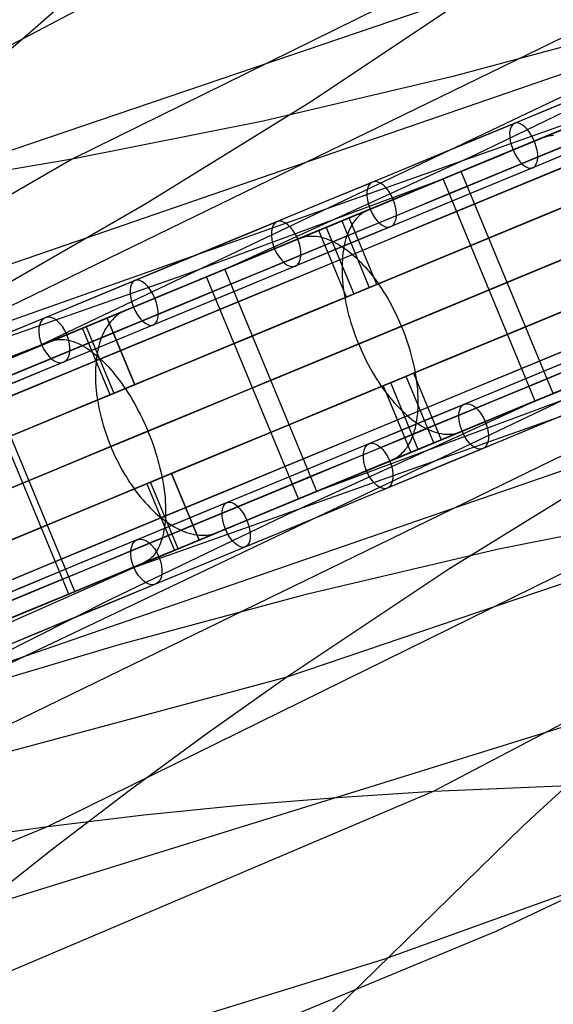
# Model space of a CAD drawing. Extents: x -3378 to 3007, y -425 to 173.
# Tile 209 of 256: x -79 to -12, y -210 to -87. Entities that reach past the tile are written whole.
import ezdxf

# ---------------------------------------------------------------- set-up
doc = ezdxf.new("R2010")
doc.units = 0
doc.layers.add('PREDEFINITO', color=7, linetype='CONTINUOUS')

msp = doc.modelspace()

# ---------------------------------------------------------------- linework, layer by layer
at = {"layer": 'PREDEFINITO'}
for p, q in [((55.11, -56.49, 1919.18), (-103.83, -133.88, 1521.33)), ((7.39, -64.65, 1937.89), (-72.54, -104.02, 1736.28)), ((-40.75, -69.07, 1957.53), (-120.41, -110.9, 1755.61)), ((-78.72, -89, 2459.48), (-69.65, -81.04, 2454.43)), ((21.69, -80.44, 1699.82), (-77.42, -127.7, 1455.36)), ((-146.33, -139.93, 2492.79), (20.78, -82.27, 2890.64)), ((-106.81, -111.96, 2474.07), (-22.46, -83.28, 2675.68)), ((-42.67, -96.77, 2684.82), (-22.46, -83.28, 2675.68)), ((-1.56, -87.39, 1709.03), (-25.03, -93.7, 1718.11)), ((-87.93, -96.82, 2464.42), (-78.72, -89, 2459.48)), ((-22.08, -103.39, 2910.31), (-0.56, -93.04, 2900.45)), ((-25.03, -93.7, 1718.11), (-48.71, -99.27, 1727.15)), ((-105.76, -133.23, 2712.14), (-2.26, -96.57, 2956.61)), ((-63.35, -109.57, 2693.86), (-42.67, -96.77, 2684.82)), ((-48.71, -99.27, 1727.15), (-72.54, -104.02, 1736.28)), ((-22.42, -104.92, 2944.77), (-9.32, -99.49, 2952.57)), ((-6.53, -98.33, 1501.42), (-18.95, -103.48, 1492.42)), ((-15.88, -102.21, 1486.42), (-13.86, -101.37, 1483.07)), ((-13.86, -101.37, 1483.07), (-13.59, -101.27, 1482.64)), ((-13.59, -101.27, 1482.64), (-13.32, -101.19, 1482.2)), ((-13.32, -101.19, 1482.2), (-13.04, -101.12, 1481.77)), ((-13.04, -101.12, 1481.77), (-12.76, -101.07, 1481.34)), ((-12.76, -101.07, 1481.34), (-12.47, -101.04, 1480.91)), ((-72.54, -104.02, 1736.28), (-205.78, -180.87, 1399.88)), ((-72.54, -104.02, 1736.28), (-84.5, -106.07, 1740.94)), ((-53.33, -117.72, 2924.72), (-22.08, -103.39, 2910.31)), ((-18.95, -103.48, 1492.42), (-31.54, -108.7, 1483.71)), ((-23.97, -105.56, 1499.81), (-18.91, -103.47, 1491.44)), ((-35.36, -110.28, 2936.66), (-22.42, -104.92, 2944.77)), ((-12.49, -133.28, 1499.81), (-23.97, -105.56, 1499.81)), ((-26.36, -106.55, 1487.25), (-58.58, -118.51, 1501.65)), ((-26.24, -106.5, 2929.93), (-30.9, -108.43, 2938.56)), ((-14.76, -134.22, 2929.93), (-26.24, -106.5, 2929.93)), ((-31.54, -108.7, 1483.71), (-44.32, -113.99, 1475.3)), ((-84.41, -121.71, 2702.93), (-63.35, -109.57, 2693.86)), ((-48.14, -115.57, 2928.25), (-35.36, -110.28, 2936.66)), ((-36.02, -110.59, 2948.1), (-36.24, -110.73, 2948.54)), ((-35.79, -110.46, 2947.65), (-36.02, -110.59, 2948.1)), ((-35.55, -110.36, 2947.2), (-35.79, -110.46, 2947.65)), ((-33.69, -109.59, 2943.75), (-35.55, -110.36, 2947.2)), ((-38.89, -111.74, 2933.44), (-35.45, -120.06, 2933.44)), ((-34.52, -119.67, 1471.42), (-37.96, -111.36, 1471.42)), ((-37.24, -111.67, 2950.74), (-37.41, -111.9, 2951.16)), ((-37.05, -111.45, 2950.3), (-37.24, -111.67, 2950.74)), ((-36.86, -111.25, 2949.87), (-37.05, -111.45, 2950.3)), ((-36.66, -111.06, 2949.43), (-36.86, -111.25, 2949.87)), ((-36.46, -110.89, 2948.99), (-36.66, -111.06, 2949.43)), ((-36.24, -110.73, 2948.54), (-36.46, -110.89, 2948.99)), ((78.12, -112.05, 1919.18), (-88.99, -169.72, 1521.33)), ((-38.31, -121.24, 2938.58), (-41.75, -112.93, 2938.58)), ((-40.82, -112.54, 1476.56), (-37.38, -120.85, 1476.56)), ((-38.01, -112.98, 2952.82), (-38.14, -113.29, 2953.22)), ((-37.88, -112.69, 2952.42), (-38.01, -112.98, 2952.82)), ((-37.73, -112.42, 2952.01), (-37.88, -112.69, 2952.42)), ((-37.57, -112.15, 2951.59), (-37.73, -112.42, 2952.01)), ((-37.41, -111.9, 2951.16), (-37.57, -112.15, 2951.59)), ((-44.32, -113.99, 1475.3), (-57.26, -119.35, 1467.2)), ((-46.03, -114.7, 1466.25), (-44.16, -113.92, 1462.8)), ((-44.16, -113.92, 1462.8), (-43.92, -113.83, 1462.35)), ((-43.92, -113.83, 1462.35), (-43.67, -113.76, 1461.9)), ((-43.67, -113.76, 1461.9), (-43.41, -113.7, 1461.46)), ((-43.41, -113.7, 1461.46), (-43.15, -113.66, 1461.01)), ((-43.15, -113.66, 1461.01), (-42.88, -113.63, 1460.57)), ((-42.88, -113.63, 1460.57), (-42.61, -113.63, 1460.13)), ((-42.61, -113.63, 1460.13), (-42.33, -113.64, 1459.7)), ((-42.33, -113.64, 1459.7), (-42.04, -113.66, 1459.26)), ((-42.04, -113.66, 1459.26), (-41.75, -113.7, 1458.84)), ((-41.75, -113.7, 1458.84), (-41.46, -113.76, 1458.41)), ((-41.46, -113.76, 1458.41), (-41.17, -113.84, 1457.99)), ((-41.17, -113.84, 1457.99), (-40.87, -113.93, 1457.58)), ((-40.87, -113.93, 1457.58), (-40.57, -114.04, 1457.18)), ((-40.57, -114.04, 1457.18), (-40.26, -114.17, 1456.78)), ((-40.26, -114.17, 1456.78), (-39.96, -114.31, 1456.38)), ((-38.46, -114.28, 2954.38), (-38.54, -114.63, 2954.75)), ((-38.36, -113.94, 2954), (-38.46, -114.28, 2954.38)), ((-38.25, -113.61, 2953.62), (-38.36, -113.94, 2954)), ((-38.14, -113.29, 2953.22), (-38.25, -113.61, 2953.62)), ((-39.96, -114.31, 1456.38), (-39.65, -114.47, 1456)), ((-39.65, -114.47, 1456), (-39.34, -114.64, 1455.62)), ((-39.34, -114.64, 1455.62), (-39.03, -114.83, 1455.25)), ((-39.03, -114.83, 1455.25), (-38.71, -115.04, 1454.9)), ((-38.68, -115.37, 2955.46), (-38.74, -115.76, 2955.8)), ((-38.71, -115.04, 1454.9), (-38.4, -115.26, 1454.55)), ((-38.62, -115, 2955.11), (-38.68, -115.37, 2955.46)), ((-38.54, -114.63, 2954.75), (-38.62, -115, 2955.11)), ((-38.4, -115.26, 1454.55), (-38.09, -115.49, 1454.21)), ((-38.09, -115.49, 1454.21), (-37.78, -115.74, 1453.88)), ((-60.74, -120.79, 2919.55), (-48.14, -115.57, 2928.25)), ((-53.47, -117.78, 1480.08), (-48.82, -115.85, 1471.44)), ((-38.81, -116.56, 2956.44), (-38.84, -116.98, 2956.75)), ((-38.78, -116.16, 2956.12), (-38.81, -116.56, 2956.44)), ((-38.74, -115.76, 2955.8), (-38.78, -116.16, 2956.12)), ((-37.78, -115.74, 1453.88), (-37.47, -116.01, 1453.56)), ((-37.47, -116.01, 1453.56), (-37.16, -116.28, 1453.25)), ((-37.16, -116.28, 1453.25), (-36.85, -116.58, 1452.95)), ((-36.85, -116.58, 1452.95), (-36.54, -116.88, 1452.67)), ((-41.99, -145.5, 1480.08), (-53.47, -117.78, 1480.08)), ((-38.84, -116.98, 2956.75), (-38.85, -117.4, 2957.05)), ((-38.85, -117.4, 2957.05), (-38.85, -117.84, 2957.33)), ((-38.85, -117.84, 2957.33), (-38.84, -118.28, 2957.61)), ((-36.54, -116.88, 1452.67), (-36.24, -117.2, 1452.39)), ((-36.24, -117.2, 1452.39), (-35.94, -117.53, 1452.13)), ((-35.94, -117.53, 1452.13), (-35.64, -117.87, 1451.89)), ((-35.64, -117.87, 1451.89), (-35.35, -118.23, 1451.65)), ((-123.31, -195.49, 2492.79), (35.63, -118.1, 2890.64)), ((-58.58, -118.51, 1501.65), (-81.12, -126.41, 1511.51)), ((37.56, -118.75, 1699.82), (-65.94, -155.42, 1455.36)), ((-55.75, -118.72, 2910.19), (-60.8, -120.82, 2918.56)), ((-44.27, -146.44, 2910.19), (-55.75, -118.72, 2910.19)), ((-38.84, -118.28, 2957.61), (-38.82, -118.72, 2957.87)), ((-38.82, -118.72, 2957.87), (-38.78, -119.18, 2958.11)), ((-38.78, -119.18, 2958.11), (-38.74, -119.64, 2958.35)), ((-35.35, -118.23, 1451.65), (-35.05, -118.59, 1451.43)), ((-35.05, -118.59, 1451.43), (-34.77, -118.97, 1451.22)), ((-34.77, -118.97, 1451.22), (-34.48, -119.36, 1451.03)), ((-57.26, -119.35, 1467.2), (-70.37, -124.78, 1459.39)), ((-38.74, -119.64, 2958.35), (-38.69, -120.1, 2958.57)), ((-38.69, -120.1, 2958.57), (-38.63, -120.57, 2958.78)), ((-35.45, -120.06, 2933.44), (-38.31, -121.24, 2938.58)), ((-37.38, -120.85, 1476.56), (-34.52, -119.67, 1471.42)), ((-34.48, -119.36, 1451.03), (-34.2, -119.76, 1450.85)), ((-34.2, -119.76, 1450.85), (-33.93, -120.16, 1450.68)), ((-33.93, -120.16, 1450.68), (-33.66, -120.58, 1450.53)), ((-73.16, -125.93, 2910.55), (-60.74, -120.79, 2919.55)), ((-38.63, -120.57, 2958.78), (-38.55, -121.05, 2958.97)), ((-38.55, -121.05, 2958.97), (-38.47, -121.52, 2959.15)), ((-38.47, -121.52, 2959.15), (-38.37, -122, 2959.32)), ((-33.66, -120.58, 1450.53), (-33.4, -121.01, 1450.39)), ((-33.4, -121.01, 1450.39), (-33.14, -121.44, 1450.27)), ((-33.14, -121.44, 1450.27), (-32.89, -121.88, 1450.17)), ((-63.84, -122.07, 2923.58), (-65.86, -122.91, 2926.93)), ((-38.37, -122, 2959.32), (-38.27, -122.49, 2959.47)), ((-38.27, -122.49, 2959.47), (-38.15, -122.97, 2959.61)), ((-32.89, -121.88, 1450.17), (-32.65, -122.33, 1450.07)), ((-32.65, -122.33, 1450.07), (-32.41, -122.78, 1450)), ((-32.41, -122.78, 1450), (-32.19, -123.24, 1449.94)), ((-64.72, -132.18, 1452.86), (-68.16, -123.87, 1452.86)), ((-68.15, -123.86, 2913.29), (-64.71, -132.18, 2913.29)), ((-67.51, -124.07, 2929.94), (-67.71, -124.29, 2930.36)), ((-67.3, -123.85, 2929.51), (-67.51, -124.07, 2929.94)), ((-67.08, -123.66, 2929.09), (-67.3, -123.85, 2929.51)), ((-66.85, -123.48, 2928.66), (-67.08, -123.66, 2929.09)), ((-66.61, -123.31, 2928.23), (-66.85, -123.48, 2928.66)), ((-66.37, -123.16, 2927.8), (-66.61, -123.31, 2928.23)), ((-66.12, -123.03, 2927.36), (-66.37, -123.16, 2927.8)), ((-65.86, -122.91, 2926.93), (-66.12, -123.03, 2927.36)), ((-38.15, -122.97, 2959.61), (-38.03, -123.46, 2959.73)), ((-38.03, -123.46, 2959.73), (-37.89, -123.95, 2959.84)), ((-37.89, -123.95, 2959.84), (-37.75, -124.44, 2959.93)), ((-32.19, -123.24, 1449.94), (-31.96, -123.71, 1449.89)), ((-31.96, -123.71, 1449.89), (-31.75, -124.18, 1449.86)), ((-89.89, -171.54, 2712.14), (9.22, -124.29, 2956.61)), ((-70.37, -124.78, 1459.39), (-83.62, -130.27, 1451.9)), ((-67.8, -133.46, 2918.27), (-71.24, -125.14, 2918.27)), ((-70.78, -124.95, 1458.15), (-67.34, -133.26, 1458.15)), ((-68.43, -125.35, 2931.99), (-68.58, -125.65, 2932.38)), ((-68.26, -125.06, 2931.59), (-68.43, -125.35, 2931.99)), ((-68.09, -124.79, 2931.18), (-68.26, -125.06, 2931.59)), ((-67.9, -124.53, 2930.77), (-68.09, -124.79, 2931.18)), ((-67.71, -124.29, 2930.36), (-67.9, -124.53, 2930.77)), ((-37.75, -124.44, 2959.93), (-37.6, -124.93, 2960)), ((-37.6, -124.93, 2960), (-37.43, -125.42, 2960.07)), ((-31.75, -124.18, 1449.86), (-31.54, -124.65, 1449.84)), ((-31.54, -124.65, 1449.84), (-31.34, -125.13, 1449.84)), ((-31.34, -125.13, 1449.84), (-31.15, -125.61, 1449.86)), ((-230.6, -187.08, 2531.2), (-73.93, -126.26, 2909.97)), ((-85.4, -131, 2901.26), (-73.16, -125.93, 2910.55)), ((-74.73, -126.62, 1443.43), (-74.49, -126.57, 1442.97)), ((-74.49, -126.57, 1442.97), (-74.25, -126.54, 1442.51)), ((-74.25, -126.54, 1442.51), (-74, -126.52, 1442.06)), ((-74, -126.52, 1442.06), (-73.75, -126.53, 1441.61)), ((-73.75, -126.53, 1441.61), (-73.49, -126.54, 1441.16)), ((-73.49, -126.54, 1441.16), (-73.23, -126.58, 1440.71)), ((-73.23, -126.58, 1440.71), (-72.96, -126.63, 1440.27)), ((-68.86, -126.28, 2933.15), (-68.98, -126.62, 2933.52)), ((-68.73, -125.96, 2932.77), (-68.86, -126.28, 2933.15)), ((-68.58, -125.65, 2932.38), (-68.73, -125.96, 2932.77)), ((-37.43, -125.42, 2960.07), (-37.26, -125.9, 2960.11)), ((-37.26, -125.9, 2960.11), (-37.08, -126.39, 2960.14)), ((-37.08, -126.39, 2960.14), (-36.89, -126.87, 2960.16)), ((-31.15, -125.61, 1449.86), (-30.97, -126.1, 1449.89)), ((-30.97, -126.1, 1449.89), (-30.8, -126.58, 1449.94)), ((-30.8, -126.58, 1449.94), (-30.64, -127.07, 1450)), ((-76.88, -127.47, 1447.9), (-75.18, -126.77, 1444.35)), ((-75.18, -126.77, 1444.35), (-74.96, -126.69, 1443.89)), ((-74.96, -126.69, 1443.89), (-74.73, -126.62, 1443.43)), ((-72.96, -126.63, 1440.27), (-72.69, -126.7, 1439.84)), ((-72.69, -126.7, 1439.84), (-72.41, -126.78, 1439.41)), ((-72.41, -126.78, 1439.41), (-72.13, -126.88, 1438.98)), ((-72.13, -126.88, 1438.98), (-71.85, -127, 1438.56)), ((-71.85, -127, 1438.56), (-71.56, -127.13, 1438.15)), ((-71.56, -127.13, 1438.15), (-71.28, -127.28, 1437.75)), ((-71.28, -127.28, 1437.75), (-70.99, -127.45, 1437.35)), ((-70.99, -127.45, 1437.35), (-70.69, -127.63, 1436.97)), ((-70.69, -127.63, 1436.97), (-70.4, -127.83, 1436.59)), ((-69.29, -127.7, 2934.59), (-69.37, -128.09, 2934.93)), ((-69.2, -127.33, 2934.24), (-69.29, -127.7, 2934.59)), ((-69.1, -126.97, 2933.88), (-69.2, -127.33, 2934.24)), ((-68.98, -126.62, 2933.52), (-69.1, -126.97, 2933.88)), ((-36.89, -126.87, 2960.16), (-36.69, -127.35, 2960.16)), ((-36.69, -127.35, 2960.16), (-36.48, -127.82, 2960.14)), ((-36.48, -127.82, 2960.14), (-36.27, -128.29, 2960.11)), ((-30.64, -127.07, 1450), (-30.48, -127.56, 1450.07)), ((-30.48, -127.56, 1450.07), (-30.34, -128.05, 1450.17)), ((-70.4, -127.83, 1436.59), (-70.11, -128.04, 1436.22)), ((-70.11, -128.04, 1436.22), (-69.81, -128.27, 1435.86)), ((-69.81, -128.27, 1435.86), (-69.52, -128.51, 1435.51)), ((-69.5, -128.88, 2935.58), (-69.55, -129.3, 2935.89)), ((-69.52, -128.51, 1435.51), (-69.22, -128.77, 1435.17)), ((-69.44, -128.48, 2935.26), (-69.5, -128.88, 2935.58)), ((-69.37, -128.09, 2934.93), (-69.44, -128.48, 2935.26)), ((-69.22, -128.77, 1435.17), (-68.92, -129.04, 1434.84)), ((-68.92, -129.04, 1434.84), (-68.63, -129.32, 1434.53)), ((-36.27, -128.29, 2960.11), (-36.05, -128.76, 2960.07)), ((-36.05, -128.76, 2960.07), (-35.82, -129.22, 2960)), ((-30.34, -128.05, 1450.17), (-30.21, -128.54, 1450.27)), ((-30.21, -128.54, 1450.27), (-30.08, -129.02, 1450.39)), ((-30.08, -129.02, 1450.39), (-29.97, -129.51, 1450.53)), ((-69.61, -130.15, 2936.47), (-69.63, -130.58, 2936.75)), ((-69.59, -129.72, 2936.18), (-69.61, -130.15, 2936.47)), ((-69.55, -129.3, 2935.89), (-69.59, -129.72, 2936.18)), ((-68.63, -129.32, 1434.53), (-68.34, -129.62, 1434.22)), ((-68.34, -129.62, 1434.22), (-68.04, -129.93, 1433.93)), ((-68.04, -129.93, 1433.93), (-67.75, -130.25, 1433.65)), ((-67.75, -130.25, 1433.65), (-67.46, -130.59, 1433.38)), ((-35.82, -129.22, 2960), (-35.58, -129.67, 2959.93)), ((-35.58, -129.67, 2959.93), (-35.34, -130.12, 2959.84)), ((-35.34, -130.12, 2959.84), (-35.09, -130.56, 2959.73)), ((-29.97, -129.51, 1450.53), (-29.86, -129.99, 1450.68)), ((-29.86, -129.99, 1450.68), (-29.77, -130.47, 1450.85)), ((-72.95, -158.32, 2888.74), (-84.43, -130.6, 2888.74)), ((-72.19, -158, 1462.11), (-83.67, -130.29, 1462.11)), ((-69.63, -130.58, 2936.75), (-69.63, -131.03, 2937.01)), ((-69.63, -131.03, 2937.01), (-69.62, -131.48, 2937.26)), ((-69.62, -131.48, 2937.26), (-69.6, -131.94, 2937.5)), ((-67.46, -130.59, 1433.38), (-67.18, -130.94, 1433.13)), ((-67.18, -130.94, 1433.13), (-66.89, -131.3, 1432.88)), ((-66.89, -131.3, 1432.88), (-66.61, -131.67, 1432.66)), ((-35.09, -130.56, 2959.73), (-34.83, -130.99, 2959.61)), ((-34.83, -130.99, 2959.61), (-34.57, -131.42, 2959.47)), ((-34.57, -131.42, 2959.47), (-34.3, -131.83, 2959.32)), ((-30.86, -131.14, 2933.44), (-33.72, -132.33, 2938.58)), ((-32.78, -131.94, 1476.56), (-29.93, -130.76, 1471.42)), ((-27.41, -139.46, 2933.44), (-30.86, -131.14, 2933.44)), ((-29.93, -130.76, 1471.42), (-26.48, -139.07, 1471.42)), ((-29.77, -130.47, 1450.85), (-29.68, -130.95, 1451.03)), ((-29.68, -130.95, 1451.03), (-29.61, -131.43, 1451.22)), ((-29.61, -131.43, 1451.22), (-29.54, -131.9, 1451.43)), ((-7.47, -131.2, 1492.42), (-20.06, -136.41, 1483.71)), ((-69.6, -131.94, 2937.5), (-69.57, -132.4, 2937.73)), ((-69.57, -132.4, 2937.73), (-69.53, -132.87, 2937.95)), ((-64.71, -132.18, 2913.29), (-67.8, -133.46, 2918.27)), ((-67.34, -133.26, 1458.15), (-64.72, -132.18, 1452.86)), ((-66.61, -131.67, 1432.66), (-66.33, -132.05, 1432.44)), ((-66.33, -132.05, 1432.44), (-66.06, -132.44, 1432.24)), ((-66.06, -132.44, 1432.24), (-65.79, -132.84, 1432.06)), ((-34.3, -131.83, 2959.32), (-34.03, -132.24, 2959.15)), ((-34.03, -132.24, 2959.15), (-33.75, -132.64, 2958.97)), ((-33.75, -132.64, 2958.97), (-33.47, -133.03, 2958.78)), ((-33.72, -132.33, 2938.58), (-30.27, -140.64, 2938.58)), ((-29.34, -140.26, 1476.56), (-32.78, -131.94, 1476.56)), ((-29.54, -131.9, 1451.43), (-29.49, -132.36, 1451.65)), ((-29.49, -132.36, 1451.65), (-29.45, -132.82, 1451.89)), ((-23.88, -138, 2936.66), (-10.94, -132.64, 2944.77)), ((-69.53, -132.87, 2937.95), (-69.47, -133.35, 2938.15)), ((-69.47, -133.35, 2938.15), (-69.41, -133.83, 2938.34)), ((-69.41, -133.83, 2938.34), (-69.33, -134.31, 2938.51)), ((-65.79, -132.84, 1432.06), (-65.52, -133.25, 1431.89)), ((-65.52, -133.25, 1431.89), (-65.26, -133.67, 1431.73)), ((-65.26, -133.67, 1431.73), (-65.01, -134.1, 1431.59)), ((-41.85, -145.44, 2924.72), (-9.62, -133.47, 2910.31)), ((-33.47, -133.03, 2958.78), (-33.18, -133.4, 2958.57)), ((-33.18, -133.4, 2958.57), (-32.89, -133.77, 2958.35)), ((-32.89, -133.77, 2958.35), (-32.59, -134.12, 2958.11)), ((-29.45, -132.82, 1451.89), (-29.42, -133.28, 1452.13)), ((-29.42, -133.28, 1452.13), (-29.4, -133.72, 1452.39)), ((-29.4, -133.72, 1452.39), (-29.39, -134.16, 1452.67)), ((-69.33, -134.31, 2938.51), (-69.24, -134.79, 2938.67)), ((-69.24, -134.79, 2938.67), (-69.15, -135.28, 2938.82)), ((-65.01, -134.1, 1431.59), (-64.76, -134.53, 1431.47)), ((-64.76, -134.53, 1431.47), (-64.51, -134.98, 1431.36)), ((-64.51, -134.98, 1431.36), (-64.27, -135.43, 1431.26)), ((-14.88, -134.26, 1487.25), (-46.12, -148.59, 1501.65)), ((-32.59, -134.12, 2958.11), (-32.29, -134.47, 2957.87)), ((-32.29, -134.47, 2957.87), (-31.99, -134.8, 2957.61)), ((-31.99, -134.8, 2957.61), (-31.69, -135.12, 2957.33)), ((-31.69, -135.12, 2957.33), (-31.38, -135.42, 2957.05)), ((-29.4, -135.02, 1453.25), (-29.42, -135.43, 1453.56)), ((-29.39, -134.59, 1452.95), (-29.4, -135.02, 1453.25)), ((-29.39, -134.16, 1452.67), (-29.39, -134.59, 1452.95)), ((-19.42, -136.15, 2938.56), (-14.76, -134.22, 2929.93)), ((-69.15, -135.28, 2938.82), (-69.04, -135.77, 2938.95)), ((-69.04, -135.77, 2938.95), (-68.92, -136.26, 2939.07)), ((-68.92, -136.26, 2939.07), (-68.79, -136.75, 2939.17)), ((-64.27, -135.43, 1431.26), (-64.04, -135.88, 1431.18)), ((-64.04, -135.88, 1431.18), (-63.81, -136.34, 1431.12)), ((-63.81, -136.34, 1431.12), (-63.59, -136.81, 1431.07)), ((-20.06, -136.41, 1483.71), (-32.84, -141.71, 1475.3)), ((-31.38, -135.42, 2957.05), (-31.07, -135.71, 2956.75)), ((-31.07, -135.71, 2956.75), (-30.77, -135.99, 2956.44)), ((-30.77, -135.99, 2956.44), (-30.45, -136.26, 2956.12)), ((-30.45, -136.26, 2956.12), (-30.14, -136.51, 2955.8)), ((-29.5, -136.24, 1454.21), (-29.55, -136.63, 1454.55)), ((-29.45, -135.84, 1453.88), (-29.5, -136.24, 1454.21)), ((-29.42, -135.43, 1453.56), (-29.45, -135.84, 1453.88)), ((-68.79, -136.75, 2939.17), (-68.65, -137.24, 2939.26)), ((-68.65, -137.24, 2939.26), (-68.5, -137.73, 2939.34)), ((-63.59, -136.81, 1431.07), (-63.38, -137.28, 1431.04)), ((-63.38, -137.28, 1431.04), (-63.17, -137.75, 1431.02)), ((-30.14, -136.51, 2955.8), (-29.83, -136.74, 2955.46)), ((-29.83, -136.74, 2955.46), (-29.52, -136.96, 2955.11)), ((-29.69, -137.37, 1455.25), (-29.78, -137.72, 1455.62)), ((-29.62, -137, 1454.9), (-29.69, -137.37, 1455.25)), ((-29.55, -136.63, 1454.55), (-29.62, -137, 1454.9)), ((-29.52, -136.96, 2955.11), (-29.21, -137.17, 2954.75)), ((-29.21, -137.17, 2954.75), (-28.9, -137.36, 2954.38)), ((-28.9, -137.36, 2954.38), (-28.59, -137.53, 2954)), ((-28.59, -137.53, 2954), (-28.28, -137.69, 2953.62)), ((-24.07, -138.07, 2947.2), (-22.21, -137.3, 2943.75)), ((-68.5, -137.73, 2939.34), (-68.34, -138.22, 2939.39)), ((-68.34, -138.22, 2939.39), (-68.17, -138.7, 2939.44)), ((-68.17, -138.7, 2939.44), (-67.99, -139.19, 2939.47)), ((-63.17, -137.75, 1431.02), (-62.98, -138.23, 1431.02)), ((-62.98, -138.23, 1431.02), (-62.79, -138.71, 1431.04)), ((-62.79, -138.71, 1431.04), (-62.6, -139.2, 1431.07)), ((-36.66, -143.29, 2928.25), (-23.88, -138, 2936.66)), ((-30.1, -138.71, 1456.78), (-30.22, -139.01, 1457.18)), ((-29.98, -138.39, 1456.38), (-30.1, -138.71, 1456.78)), ((-29.87, -138.06, 1456), (-29.98, -138.39, 1456.38)), ((-29.78, -137.72, 1455.62), (-29.87, -138.06, 1456)), ((-28.28, -137.69, 2953.62), (-27.97, -137.83, 2953.22)), ((-27.97, -137.83, 2953.22), (-27.67, -137.96, 2952.82)), ((-27.67, -137.96, 2952.82), (-27.37, -138.06, 2952.42)), ((-27.37, -138.06, 2952.42), (-27.07, -138.16, 2952.01)), ((-27.07, -138.16, 2952.01), (-26.77, -138.23, 2951.59)), ((-26.77, -138.23, 2951.59), (-26.48, -138.29, 2951.16)), ((-26.48, -138.29, 2951.16), (-26.19, -138.34, 2950.74)), ((-26.19, -138.34, 2950.74), (-25.91, -138.36, 2950.3)), ((-25.91, -138.36, 2950.3), (-25.63, -138.37, 2949.87)), ((-25.63, -138.37, 2949.87), (-25.35, -138.36, 2949.43)), ((-25.35, -138.36, 2949.43), (-25.09, -138.34, 2948.99)), ((-25.09, -138.34, 2948.99), (-24.82, -138.3, 2948.54)), ((-24.82, -138.3, 2948.54), (-24.57, -138.24, 2948.1)), ((-24.57, -138.24, 2948.1), (-24.31, -138.16, 2947.65)), ((-24.31, -138.16, 2947.65), (-24.07, -138.07, 2947.2)), ((-67.99, -139.19, 2939.47), (-67.8, -139.67, 2939.48)), ((-67.8, -139.67, 2939.48), (-67.6, -140.15, 2939.48)), ((-62.6, -139.2, 1431.07), (-62.43, -139.68, 1431.12)), ((-62.43, -139.68, 1431.12), (-62.26, -140.17, 1431.18)), ((38.61, -140.03, 1937.89), (-45.75, -168.71, 1736.28)), ((-30.82, -140.09, 1458.84), (-31, -140.33, 1459.26)), ((-30.66, -139.84, 1458.41), (-30.82, -140.09, 1458.84)), ((-30.5, -139.58, 1457.99), (-30.66, -139.84, 1458.41)), ((-30.36, -139.3, 1457.58), (-30.5, -139.58, 1457.99)), ((-30.22, -139.01, 1457.18), (-30.36, -139.3, 1457.58)), ((-67.6, -140.15, 2939.48), (-67.39, -140.62, 2939.47)), ((-67.39, -140.62, 2939.47), (-67.18, -141.09, 2939.44)), ((-67.18, -141.09, 2939.44), (-66.95, -141.56, 2939.39)), ((-62.26, -140.17, 1431.18), (-62.11, -140.66, 1431.26)), ((-62.11, -140.66, 1431.26), (-61.96, -141.14, 1431.36)), ((-61.96, -141.14, 1431.36), (-61.82, -141.63, 1431.47)), ((-31.99, -141.27, 1461.46), (-32.22, -141.41, 1461.9)), ((-31.78, -141.11, 1461.01), (-31.99, -141.27, 1461.46)), ((-31.57, -140.94, 1460.57), (-31.78, -141.11, 1461.01)), ((-31.37, -140.75, 1460.13), (-31.57, -140.94, 1460.57)), ((-31.18, -140.55, 1459.7), (-31.37, -140.75, 1460.13)), ((-31, -140.33, 1459.26), (-31.18, -140.55, 1459.7)), ((-27.45, -182.92, 2454.43), (52.21, -141.08, 2656.35)), ((-66.95, -141.56, 2939.39), (-66.72, -142.02, 2939.34)), ((-66.72, -142.02, 2939.34), (-66.48, -142.47, 2939.26)), ((-66.48, -142.47, 2939.26), (-66.23, -142.92, 2939.17)), ((-61.82, -141.63, 1431.47), (-61.69, -142.11, 1431.59)), ((-61.69, -142.11, 1431.59), (-61.57, -142.6, 1431.73)), ((-32.84, -141.71, 1475.3), (-45.78, -147.07, 1467.2)), ((-32.68, -141.64, 1462.8), (-34.54, -142.41, 1466.25)), ((-32.45, -141.53, 1462.35), (-32.68, -141.64, 1462.8)), ((-32.22, -141.41, 1461.9), (-32.45, -141.53, 1462.35)), ((-4.86, -142.42, 1718.11), (-25.53, -155.22, 1727.15)), ((-66.23, -142.92, 2939.17), (-65.98, -143.35, 2939.07)), ((-65.98, -143.35, 2939.07), (-65.72, -143.78, 2938.95)), ((-65.72, -143.78, 2938.95), (-65.45, -144.21, 2938.82)), ((-60.11, -143.26, 2913.29), (-63.21, -144.54, 2918.27)), ((-62.74, -144.35, 1458.15), (-60.13, -143.27, 1452.86)), ((-61.57, -142.6, 1431.73), (-61.45, -143.08, 1431.89)), ((-61.45, -143.08, 1431.89), (-61.35, -143.56, 1432.06)), ((-61.35, -143.56, 1432.06), (-61.26, -144.03, 1432.24)), ((-60.13, -143.27, 1452.86), (-56.68, -151.58, 1452.86)), ((-56.67, -151.58, 2913.29), (-60.11, -143.26, 2913.29)), ((-49.26, -148.51, 2919.55), (-36.66, -143.29, 2928.25)), ((-37.34, -143.57, 1471.44), (-41.99, -145.5, 1480.08)), ((-65.45, -144.21, 2938.82), (-65.17, -144.62, 2938.67)), ((-65.17, -144.62, 2938.67), (-64.89, -145.02, 2938.51)), ((-64.89, -145.02, 2938.51), (-64.61, -145.42, 2938.34)), ((-63.21, -144.54, 2918.27), (-59.76, -152.86, 2918.27)), ((-59.3, -152.67, 1458.15), (-62.74, -144.35, 1458.15)), ((-61.26, -144.03, 1432.24), (-61.17, -144.5, 1432.44)), ((-61.17, -144.5, 1432.44), (-61.1, -144.97, 1432.66)), ((-61.1, -144.97, 1432.66), (-61.04, -145.43, 1432.88)), ((-64.61, -145.42, 2938.34), (-64.31, -145.8, 2938.15)), ((-64.31, -145.8, 2938.15), (-64.02, -146.18, 2937.95)), ((-64.02, -146.18, 2937.95), (-63.71, -146.54, 2937.73)), ((-61.04, -145.43, 1432.88), (-60.98, -145.88, 1433.13)), ((-60.98, -145.88, 1433.13), (-60.94, -146.33, 1433.38)), ((-63.71, -146.54, 2937.73), (-63.41, -146.89, 2937.5)), ((-63.41, -146.89, 2937.5), (-63.1, -147.23, 2937.26)), ((-63.1, -147.23, 2937.26), (-62.79, -147.55, 2937.01)), ((-60.94, -146.33, 1433.38), (-60.91, -146.77, 1433.65)), ((-60.91, -146.77, 1433.65), (-60.88, -147.21, 1433.93)), ((-60.88, -147.21, 1433.93), (-60.87, -147.64, 1434.22)), ((-45.78, -147.07, 1467.2), (-58.88, -152.5, 1459.39)), ((-49.32, -148.53, 2918.56), (-44.27, -146.44, 2910.19)), ((-75.59, -187.33, 2474.07), (4.34, -147.96, 2675.68)), ((-46.12, -148.59, 1501.65), (-67.64, -158.94, 1511.51)), ((-62.79, -147.55, 2937.01), (-62.47, -147.87, 2936.75)), ((-62.47, -147.87, 2936.75), (-62.15, -148.17, 2936.47)), ((-62.15, -148.17, 2936.47), (-61.83, -148.45, 2936.18)), ((-61.83, -148.45, 2936.18), (-61.5, -148.72, 2935.89)), ((-61.68, -153.65, 2910.55), (-49.26, -148.51, 2919.55)), ((-60.88, -148.46, 1434.84), (-60.89, -148.86, 1435.17)), ((-60.87, -148.05, 1434.53), (-60.88, -148.46, 1434.84)), ((-60.87, -147.64, 1434.22), (-60.87, -148.05, 1434.53)), ((-19.5, -152.72, 2684.82), (4.34, -147.96, 2675.68)), ((-61.5, -148.72, 2935.89), (-61.18, -148.98, 2935.58)), ((-61.18, -148.98, 2935.58), (-60.85, -149.23, 2935.26)), ((-60.96, -149.63, 1435.86), (-61.01, -150, 1436.22)), ((-60.92, -149.25, 1435.51), (-60.96, -149.63, 1435.86)), ((-60.89, -148.86, 1435.17), (-60.92, -149.25, 1435.51)), ((-60.85, -149.23, 2935.26), (-60.52, -149.45, 2934.93)), ((-60.52, -149.45, 2934.93), (-60.19, -149.67, 2934.59)), ((-60.19, -149.67, 2934.59), (-59.87, -149.87, 2934.24)), ((-59.87, -149.87, 2934.24), (-59.54, -150.05, 2933.88)), ((-54.38, -150.63, 2926.93), (-52.36, -149.79, 2923.58)), ((-61.21, -151.04, 1437.35), (-61.3, -151.37, 1437.75)), ((-61.14, -150.71, 1436.97), (-61.21, -151.04, 1437.35)), ((-61.07, -150.36, 1436.59), (-61.14, -150.71, 1436.97)), ((-61.01, -150, 1436.22), (-61.07, -150.36, 1436.59)), ((-59.54, -150.05, 2933.88), (-59.21, -150.21, 2933.52)), ((-59.21, -150.21, 2933.52), (-58.88, -150.37, 2933.15)), ((-58.88, -150.37, 2933.15), (-58.56, -150.5, 2932.77)), ((-58.56, -150.5, 2932.77), (-58.24, -150.62, 2932.38)), ((-58.24, -150.62, 2932.38), (-57.92, -150.72, 2931.99)), ((-57.92, -150.72, 2931.99), (-57.6, -150.8, 2931.59)), ((-57.6, -150.8, 2931.59), (-57.28, -150.87, 2931.18)), ((-57.28, -150.87, 2931.18), (-56.97, -150.92, 2930.77)), ((-56.97, -150.92, 2930.77), (-56.66, -150.96, 2930.36)), ((-56.66, -150.96, 2930.36), (-56.36, -150.98, 2929.94)), ((-56.36, -150.98, 2929.94), (-56.06, -150.98, 2929.51)), ((-56.06, -150.98, 2929.51), (-55.77, -150.96, 2929.09)), ((-55.77, -150.96, 2929.09), (-55.48, -150.93, 2928.66)), ((-55.48, -150.93, 2928.66), (-55.19, -150.88, 2928.23)), ((-55.19, -150.88, 2928.23), (-54.92, -150.81, 2927.8)), ((-54.92, -150.81, 2927.8), (-54.64, -150.73, 2927.36)), ((-54.64, -150.73, 2927.36), (-54.38, -150.63, 2926.93)), ((-61.62, -152.25, 1438.98), (-61.75, -152.52, 1439.41)), ((-61.51, -151.97, 1438.56), (-61.62, -152.25, 1438.98)), ((-61.4, -151.68, 1438.15), (-61.51, -151.97, 1438.56)), ((-61.3, -151.37, 1437.75), (-61.4, -151.68, 1438.15)), ((-58.88, -152.5, 1459.39), (-72.14, -157.99, 1451.9)), ((-62.34, -153.45, 1441.16), (-62.51, -153.65, 1441.61)), ((-62.18, -153.24, 1440.71), (-62.34, -153.45, 1441.16)), ((-62.03, -153.02, 1440.27), (-62.18, -153.24, 1440.71)), ((-61.88, -152.78, 1439.84), (-62.03, -153.02, 1440.27)), ((-61.75, -152.52, 1439.41), (-61.88, -152.78, 1439.84)), ((-43.17, -158.29, 2693.86), (-19.5, -152.72, 2684.82)), ((-216.24, -221.74, 2531.2), (-62.45, -153.97, 2909.97)), ((-73.92, -158.72, 2901.26), (-61.68, -153.65, 2910.55)), ((-63.7, -154.49, 1444.35), (-65.4, -155.19, 1447.9)), ((-63.48, -154.39, 1443.89), (-63.7, -154.49, 1444.35)), ((-63.27, -154.27, 1443.43), (-63.48, -154.39, 1443.89)), ((-63.07, -154.14, 1442.97), (-63.27, -154.27, 1443.43)), ((-62.88, -153.99, 1442.51), (-63.07, -154.14, 1442.97)), ((-62.69, -153.83, 1442.06), (-62.88, -153.99, 1442.51)), ((-62.51, -153.65, 1441.61), (-62.69, -153.83, 1442.06)), ((-25.53, -155.22, 1727.15), (-45.75, -168.71, 1736.28)), ((-67.94, -156.25, 1453.23), (-72.19, -158, 1462.11)), ((-72.14, -157.99, 1451.9), (-85.56, -163.54, 1444.71)), ((-78.4, -160.58, 2896.81), (-72.95, -158.32, 2888.74)), ((-66.64, -164.6, 2702.93), (-43.17, -158.29, 2693.86)), ((-67.64, -158.94, 1511.51), (-88.99, -169.72, 1521.33)), ((-85.97, -163.71, 2891.68), (-73.92, -158.72, 2901.26)), ((-89.89, -171.54, 2712.14), (-66.64, -164.6, 2702.93)), ((-45.75, -168.71, 1736.28), (-194.3, -208.59, 1399.88)), ((-45.75, -168.71, 1736.28), (-55.66, -175.72, 1740.94)), ((1.45, -170.95, 1957.53), (-84.47, -197.69, 1755.61)), ((1.45, -170.95, 1957.53), (-16.26, -187.25, 1967.93)), ((-55.66, -175.72, 1740.94), (-65.42, -182.89, 1745.69)), ((-19.61, -200.38, 2332.1), (20.59, -181.46, 2433.32)), ((-109.01, -217.63, 2250.04), (-27.45, -182.92, 2454.43)), ((-65.42, -182.89, 1745.69), (-75.03, -190.22, 1750.57)), ((-39.5, -183.7, 2459.48), (-27.45, -182.92, 2454.43)), ((-27.45, -182.92, 2454.43), (-3.4, -181.92, 2444.04)), ((-51.54, -184.68, 2464.42), (-39.5, -183.7, 2459.48)), ((-63.57, -185.89, 2469.28), (-51.54, -184.68, 2464.42)), ((-75.59, -187.33, 2474.07), (-63.57, -185.89, 2469.28)), ((-157.05, -221.01, 2269.75), (-75.59, -187.33, 2474.07)), ((-87.58, -189.01, 2478.79), (-75.59, -187.33, 2474.07)), ((-16.26, -187.25, 1967.93), (-74.75, -244.37, 2004.47)), ((8.24, -188.84, 2079.86), (-33.56, -203.89, 1978.64)), ((-75.03, -190.22, 1750.57), (-84.47, -197.69, 1755.61)), ((-60.21, -217.21, 2230.52), (-19.61, -200.38, 2332.1)), ((-33.56, -203.89, 1978.64), (-76.48, -217.16, 1877.89))]:
    msp.add_line(p, q, dxfattribs=at)
at = {"layer": 'PREDEFINITO', "extrusion": (-0.810266, -0.335623, -0.480444)}
msp.add_circle((88.35, 2614.99, -1370.82), 3, dxfattribs=at)
at = {"layer": 'PREDEFINITO', "extrusion": (-0.787266, -0.326096, -0.52333)}
msp.add_circle((88.35, 1298.32, -711.34), 3, dxfattribs=at)
at = {"layer": 'PREDEFINITO', "extrusion": (-0.787267, -0.326097, -0.523328)}
msp.add_circle((88.35, 2544.74, -1461.68), 3, dxfattribs=at)
at = {"layer": 'PREDEFINITO', "extrusion": (-0.810265, -0.335623, -0.480446)}
msp.add_circle((88.35, 1331.07, -609.03), 3, dxfattribs=at)
at = {"layer": 'PREDEFINITO', "extrusion": (-0.762168, -0.3157, -0.565185)}
msp.add_circle((88.35, 2469.59, -1549.49), 3, dxfattribs=at)
at = {"layer": 'PREDEFINITO', "extrusion": (0.787266, 0.326096, 0.52333)}
msp.add_circle((-118.35, 1298.32, 711.34), 3, dxfattribs=at)
at = {"layer": 'PREDEFINITO', "extrusion": (0.787267, 0.326097, 0.523328)}
msp.add_circle((-118.35, 2544.74, 1461.68), 3, dxfattribs=at)
at = {"layer": 'PREDEFINITO', "extrusion": (0.810265, 0.335623, 0.480446)}
msp.add_circle((-118.35, 1331.07, 609.03), 3, dxfattribs=at)
at = {"layer": 'PREDEFINITO', "extrusion": (0.762168, 0.3157, 0.565185)}
msp.add_circle((-118.35, 2469.59, 1549.49), 3, dxfattribs=at)
at = {"layer": 'PREDEFINITO', "extrusion": (-0.382683, 0.92388, -3.99267e-16)}
msp.add_arc((464.74, 2116, -85.35), 748, 179.99997, 268.07693, dxfattribs=at)
at = {"layer": 'PREDEFINITO', "extrusion": (0.382683, -0.92388, 2.72371e-16)}
msp.add_arc((-464.74, 2115, 92.75), 765.61, 270.3288, 360, dxfattribs=at)
at = {"layer": 'PREDEFINITO', "extrusion": (0.382683, -0.92388, 6.05269e-17)}
msp.add_arc((305.26, 2295, 92.75), 765.61, 90.3288, 180, dxfattribs=at)
at = {"layer": 'PREDEFINITO', "extrusion": (0.382683, -0.92388, 5.10199e-16)}
msp.add_arc((-464.74, 2115, 88.35), 755, 271.13841, 360, dxfattribs=at)
at = {"layer": 'PREDEFINITO', "extrusion": (0.382683, -0.92388, -2.55099e-16)}
msp.add_arc((305.26, 2295, 88.35), 755, 91.13841, 179.99999, dxfattribs=at)
at = {"layer": 'PREDEFINITO', "extrusion": (0.382683, -0.92388, 6.65446e-17)}
msp.add_arc((305.26, 2296, 85.35), 748, 91.92308, 180.00001, dxfattribs=at)
at = {"layer": 'PREDEFINITO', "extrusion": (0.382683, -0.92388, -9.4348e-16)}
msp.add_arc((-464.74, 2115, 88.35), 751, 271.44972, 360, dxfattribs=at)
at = {"layer": 'PREDEFINITO', "extrusion": (0.382683, -0.92388, -1.20375e-15)}
msp.add_arc((305.26, 2295, 88.35), 751, 91.44972, 180, dxfattribs=at)
at = {"layer": 'PREDEFINITO', "extrusion": (-0.382683, 0.92388, 1.32028e-16)}
msp.add_arc((464.74, 2116, -88.35), 751, 179.99997, 268.07693, dxfattribs=at)
at = {"layer": 'PREDEFINITO', "extrusion": (0.382683, -0.92388, 7.80811e-16)}
msp.add_arc((-464.74, 2115, 90.35), 751, 271.44972, 360, dxfattribs=at)
at = {"layer": 'PREDEFINITO', "extrusion": (0.382683, -0.92388, 6.8321e-16)}
msp.add_arc((305.26, 2295, 90.35), 751, 91.44972, 180, dxfattribs=at)
at = {"layer": 'PREDEFINITO', "extrusion": (0.382683, -0.92388, -8.91189e-16)}
msp.add_arc((305.26, 2296, 88.35), 751, 91.92308, 180.00001, dxfattribs=at)
at = {"layer": 'PREDEFINITO', "extrusion": (-0.382683, 0.92388, 0)}
msp.add_arc((464.74, 2116, -88.35), 745, 179.99997, 268.07693, dxfattribs=at)
at = {"layer": 'PREDEFINITO', "extrusion": (0.382683, -0.92388, -1.20747e-15)}
msp.add_arc((305.26, 2296, 88.35), 745, 91.92308, 180.00001, dxfattribs=at)
at = {"layer": 'PREDEFINITO', "extrusion": (-0.382683, 0.92388, 1.00622e-15)}
msp.add_arc((464.74, 2115, -88.35), 745, 180, 268.07691, dxfattribs=at)
at = {"layer": 'PREDEFINITO', "extrusion": (-0.382683, 0.92388, 3.68949e-16)}
msp.add_arc((-305.26, 2295, -88.35), 745, 360, 88.07691, dxfattribs=at)
at = {"layer": 'PREDEFINITO', "extrusion": (0.382683, -0.92388, 1.00622e-16)}
msp.add_arc((-464.74, 2115, 90.35), 745, 271.9231, 360, dxfattribs=at)
at = {"layer": 'PREDEFINITO', "extrusion": (0.382683, -0.92388, 8.72061e-16)}
msp.add_arc((305.26, 2295, 90.35), 745, 91.92309, 180, dxfattribs=at)
at = {"layer": 'PREDEFINITO', "extrusion": (-0.382683, 0.92388, -2.32906e-16)}
msp.add_arc((464.74, 2116, -91.35), 748, 179.99997, 268.07693, dxfattribs=at)
at = {"layer": 'PREDEFINITO', "extrusion": (0.382683, -0.92388, 7.3199e-16)}
msp.add_arc((305.26, 2296, 91.35), 748, 91.92308, 180.00001, dxfattribs=at)
at = {"layer": 'PREDEFINITO', "extrusion": (0.382683, -0.92388, -3.55521e-16)}
msp.add_arc((-464.74, 2115, 103.35), 770, 270, 360, dxfattribs=at)
at = {"layer": 'PREDEFINITO', "extrusion": (0.382683, -0.92388, 6.81416e-16)}
msp.add_arc((305.26, 2295, 103.35), 770, 90, 180, dxfattribs=at)
at = {"layer": 'PREDEFINITO', "extrusion": (0.382683, -0.92388, -1.69562e-15)}
msp.add_arc((-464.74, 2115, 88.35), 735, 272.7294, 0, dxfattribs=at)
at = {"layer": 'PREDEFINITO', "extrusion": (0.382683, -0.92388, -2.11953e-16)}
msp.add_arc((305.26, 2295, 88.35), 735, 92.7294, 180, dxfattribs=at)
at = {"layer": 'PREDEFINITO', "extrusion": (0.382683, -0.92388, 8.13345e-16)}
msp.add_arc((-464.74, 2115, 97.35), 751, 271.44972, 360, dxfattribs=at)
at = {"layer": 'PREDEFINITO', "extrusion": (0.382683, -0.92388, 1.07362e-15)}
msp.add_arc((305.26, 2295, 97.35), 751, 91.44972, 180, dxfattribs=at)
at = {"layer": 'PREDEFINITO', "extrusion": (0.382683, -0.92388, 5.94568e-16)}
msp.add_arc((-464.74, 2115, 97.35), 748, 271.68544, 360, dxfattribs=at)
at = {"layer": 'PREDEFINITO', "extrusion": (0.382683, -0.92388, 1.12307e-15)}
msp.add_arc((305.26, 2295, 97.35), 748, 91.68544, 180, dxfattribs=at)
at = {"layer": 'PREDEFINITO', "extrusion": (0.382683, -0.92388, 4.0249e-16)}
msp.add_arc((-464.74, 2115, 97.35), 745, 271.9231, 360, dxfattribs=at)
at = {"layer": 'PREDEFINITO', "extrusion": (0.382683, -0.92388, 8.04979e-16)}
msp.add_arc((305.26, 2295, 97.35), 745, 91.92309, 180, dxfattribs=at)
at = {"layer": 'PREDEFINITO', "extrusion": (0.382683, -0.92388, -6.05269e-17)}
msp.add_arc((-464.74, 2115, 113.96), 765.61, 270.3288, 360, dxfattribs=at)
at = {"layer": 'PREDEFINITO', "extrusion": (0.382683, -0.92388, 1.54344e-15)}
msp.add_arc((305.26, 2295, 113.96), 765.61, 90.3288, 180, dxfattribs=at)
at = {"layer": 'PREDEFINITO', "extrusion": (0.382683, -0.92388, -2.14723e-15)}
msp.add_arc((-464.74, 2115, 109.35), 751, 271.44972, 360, dxfattribs=at)
at = {"layer": 'PREDEFINITO', "extrusion": (0.382683, -0.92388, 9.10946e-16)}
msp.add_arc((305.26, 2295, 109.35), 751, 91.44972, 180, dxfattribs=at)
at = {"layer": 'PREDEFINITO', "extrusion": (0.382683, -0.92388, 2.47278e-16)}
msp.add_arc((-464.74, 2115, 103.35), 735, 272.7294, 0, dxfattribs=at)
at = {"layer": 'PREDEFINITO', "extrusion": (0.382683, -0.92388, -2.82604e-16)}
msp.add_arc((305.26, 2295, 103.35), 735, 92.7294, 180, dxfattribs=at)
at = {"layer": 'PREDEFINITO', "extrusion": (0.382683, -0.92388, -4.2941e-16)}
msp.add_arc((-464.74, 2115, 109.35), 748, 271.68544, 360, dxfattribs=at)
at = {"layer": 'PREDEFINITO', "extrusion": (0.382683, -0.92388, 3.96379e-16)}
msp.add_arc((305.26, 2295, 109.35), 748, 91.68544, 180, dxfattribs=at)
at = {"layer": 'PREDEFINITO', "extrusion": (0.382683, -0.92388, 4.69571e-16)}
msp.add_arc((-464.74, 2115, 109.35), 745, 271.9231, 360, dxfattribs=at)
at = {"layer": 'PREDEFINITO', "extrusion": (0.382683, -0.92388, -8.3852e-16)}
msp.add_arc((305.26, 2295, 109.35), 745, 91.92309, 180, dxfattribs=at)
at = {"layer": 'PREDEFINITO', "extrusion": (0.382683, -0.92388, -1.14795e-15)}
msp.add_arc((-464.74, 2115, 118.35), 755, 271.13841, 360, dxfattribs=at)
at = {"layer": 'PREDEFINITO', "extrusion": (0.382683, -0.92388, -4.46424e-16)}
msp.add_arc((305.26, 2295, 118.35), 755, 91.13841, 179.99999, dxfattribs=at)
at = {"layer": 'PREDEFINITO', "extrusion": (0.382683, -0.92388, -7.48277e-16)}
msp.add_arc((-464.74, 2115, 116.35), 751, 271.44972, 360, dxfattribs=at)
at = {"layer": 'PREDEFINITO', "extrusion": (0.382683, -0.92388, 6.18142e-16)}
msp.add_arc((305.26, 2295, 116.35), 751, 91.44972, 180, dxfattribs=at)
at = {"layer": 'PREDEFINITO', "extrusion": (-0.382683, 0.92388, 9.31624e-16)}
msp.add_arc((464.74, 2116, -115.35), 748, 179.99997, 268.07693, dxfattribs=at)
at = {"layer": 'PREDEFINITO', "extrusion": (0.382683, -0.92388, 6.50676e-17)}
msp.add_arc((-464.74, 2115, 118.35), 751, 271.44972, 360, dxfattribs=at)
at = {"layer": 'PREDEFINITO', "extrusion": (0.382683, -0.92388, -5.20541e-16)}
msp.add_arc((305.26, 2295, 118.35), 751, 91.44972, 180, dxfattribs=at)
at = {"layer": 'PREDEFINITO', "extrusion": (0.382683, -0.92388, -1.33089e-16)}
msp.add_arc((305.26, 2296, 115.35), 748, 91.92308, 180.00001, dxfattribs=at)
at = {"layer": 'PREDEFINITO', "extrusion": (-0.382683, 0.92388, 2.44252e-15)}
msp.add_arc((464.74, 2116, -118.35), 751, 179.99997, 268.07693, dxfattribs=at)
at = {"layer": 'PREDEFINITO', "extrusion": (0.382683, -0.92388, 0)}
msp.add_arc((-464.74, 2115, 116.35), 745, 271.9231, 360, dxfattribs=at)
at = {"layer": 'PREDEFINITO', "extrusion": (0.382683, -0.92388, -4.69571e-16)}
msp.add_arc((305.26, 2295, 116.35), 745, 91.92309, 180, dxfattribs=at)
at = {"layer": 'PREDEFINITO', "extrusion": (0.382683, -0.92388, -6.93147e-16)}
msp.add_arc((305.26, 2296, 118.35), 751, 91.92308, 180.00001, dxfattribs=at)
at = {"layer": 'PREDEFINITO', "extrusion": (-0.382683, 0.92388, 1.37517e-15)}
msp.add_arc((464.74, 2116, -118.35), 745, 179.99997, 268.07693, dxfattribs=at)
at = {"layer": 'PREDEFINITO', "extrusion": (0.382683, -0.92388, -8.72061e-16)}
msp.add_arc((305.26, 2296, 118.35), 745, 91.92308, 180.00001, dxfattribs=at)
at = {"layer": 'PREDEFINITO', "extrusion": (-0.382683, 0.92388, 6.37275e-16)}
msp.add_arc((464.74, 2115, -118.35), 745, 180, 268.07691, dxfattribs=at)
at = {"layer": 'PREDEFINITO', "extrusion": (-0.382683, 0.92388, -8.3852e-16)}
msp.add_arc((-305.26, 2295, -118.35), 745, 360, 88.07691, dxfattribs=at)
at = {"layer": 'PREDEFINITO', "extrusion": (0.382683, -0.92388, 1.7967e-15)}
msp.add_arc((305.26, 2296, 121.35), 748, 91.92308, 180.00001, dxfattribs=at)
at = {"layer": 'PREDEFINITO', "extrusion": (-0.382683, 0.92388, 1.59707e-15)}
msp.add_arc((464.74, 2116, -121.35), 748, 179.99997, 268.07693, dxfattribs=at)
at = {"layer": 'PREDEFINITO', "extrusion": (0.382683, -0.92388, -1.41302e-16)}
msp.add_arc((-464.74, 2115, 118.35), 735, 272.7294, 0, dxfattribs=at)
at = {"layer": 'PREDEFINITO', "extrusion": (0.382683, -0.92388, -5.65208e-16)}
msp.add_arc((305.26, 2295, 118.35), 735, 92.7294, 180, dxfattribs=at)

doc.saveas('drawing.dxf')
